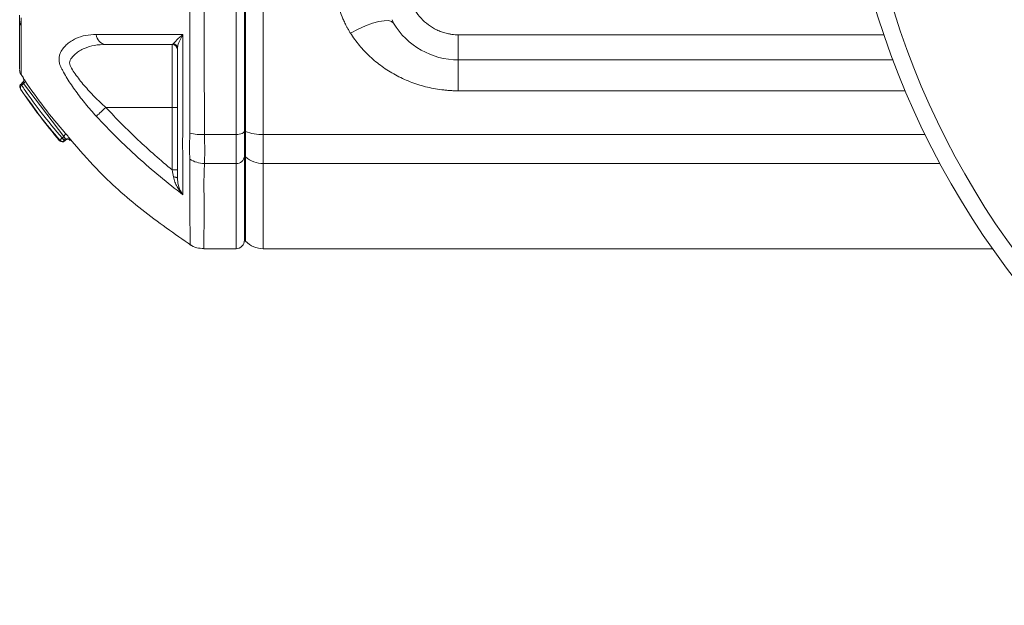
# Model space of a CAD drawing. Header units: millimetres. Extents: x -78 to 912, y -456 to 879.
# Tile 19 of 27: x 584 to 702, y 569 to 639. Entities that reach past the tile are written whole.
import ezdxf

# ---------------------------------------------------------------- set-up
doc = ezdxf.new("R2010")
doc.units = ezdxf.units.MM

msp = doc.modelspace()

# ---------------------------------------------------------------- linework, layer by layer
at = {"color": 7, "linetype": 'Continuous', "lineweight": 15}
for p, q in [((610.21, 625.41), (610.21, 713.21)), ((611.21, 625.84), (611.21, 712.77)), ((611.33, 712.82), (611.33, 625.79)), ((613.46, 713.21), (613.46, 625.41)), ((628.99, 638.69), (628.82, 639.1)), ((636.71, 637.31), (636.71, 634.31)), ((602.61, 628.65), (602.61, 636.15)), ((636.71, 634.31), (688.54, 634.31)), ((636.71, 630.63), (636.71, 634.31)), ((584.48, 632.71), (584.87, 632.16)), ((584.79, 631.64), (584.54, 631.38)), ((584.65, 631.28), (584.85, 631.48)), ((589.67, 625.2), (584.85, 631.48)), ((594.69, 628.65), (602.61, 628.65)), ((602.61, 628.65), (603.21, 628.65)), ((602.61, 621.19), (602.61, 628.65)), ((611.21, 625.84), (611.33, 625.79)), ((611.21, 622.86), (611.21, 625.84)), ((611.33, 625.79), (611.33, 622.75)), ((589.49, 625.01), (589.5, 625.02)), ((589.5, 625.02), (589.67, 625.2)), ((589.82, 624.7), (589.92, 624.8)), ((606.44, 625.41), (610.21, 625.41)), ((610.21, 621.96), (610.21, 625.41)), ((613.46, 625.41), (613.46, 621.96)), ((611.33, 622.75), (611.21, 622.86)), ((611.21, 612.81), (611.21, 622.86)), ((602.61, 621.19), (603.21, 621.19)), ((606.44, 621.96), (610.21, 621.96)), ((611.21, 612.81), (611.33, 612.69)), ((606.36, 611.81), (610.21, 611.81)), ((613.46, 611.81), (700.4, 611.81))]:
    msp.add_line(p, q, dxfattribs=at)
at = {"color": 8, "linetype": 'Continuous', "lineweight": 15}
for p, q in [((636.71, 637.31), (687.47, 637.31)), ((690, 630.63), (636.71, 630.63)), ((613.46, 625.41), (692.37, 625.41)), ((611.33, 612.69), (611.33, 622.75)), ((610.21, 611.81), (610.21, 621.96)), ((613.46, 621.96), (694.13, 621.96)), ((613.46, 621.96), (613.46, 611.81))]:
    msp.add_line(p, q, dxfattribs=at)
at = {"color": 7, "linetype": 'Continuous', "lineweight": 15, "flags": 128}
for points in [[(623.84, 637.51), (624.75, 637.98), (625.64, 638.36), (626.47, 638.67), (627.22, 638.88), (627.86, 638.98), (628.38, 638.99), (628.76, 638.89), (628.99, 638.69)], [(584.85, 631.48), (584.9, 631.53), (584.95, 631.58), (584.99, 631.63), (585.03, 631.68), (585.05, 631.72), (585.06, 631.77), (585.05, 631.81), (585.04, 631.84)], [(593.55, 627.6), (593.61, 627.66), (593.71, 627.75), (593.83, 627.86), (593.97, 627.99), (594.13, 628.14), (594.31, 628.3), (594.49, 628.47), (594.69, 628.65)], [(610.21, 625.41), (610.41, 625.41), (610.6, 625.44), (610.77, 625.48), (610.92, 625.53), (611.05, 625.6), (611.14, 625.68), (611.19, 625.76), (611.21, 625.84)], [(589.5, 625.02), (589.55, 624.97), (589.61, 624.92), (589.66, 624.86), (589.71, 624.81), (589.76, 624.77), (589.79, 624.73), (589.81, 624.71), (589.82, 624.7)], [(589.84, 625.59), (589.85, 625.56), (589.86, 625.52), (589.85, 625.47), (589.84, 625.42), (589.81, 625.36), (589.77, 625.3), (589.73, 625.25), (589.67, 625.2)], [(602.74, 620.37), (602.84, 620.36), (602.93, 620.35), (603.01, 620.33), (603.08, 620.31), (603.14, 620.29), (603.18, 620.26), (603.21, 620.23), (603.21, 620.2)]]:
    msp.add_lwpolyline(points, dxfattribs=at)
at = {"color": 8, "linetype": 'Continuous', "lineweight": 15, "flags": 128}
for points in [[(584.54, 631.38), (584.54, 631.38), (584.55, 631.38), (584.57, 631.36), (584.6, 631.32), (584.65, 631.28)], [(604.73, 612.31), (604.72, 612.61), (604.72, 613.61), (604.71, 615.36), (604.7, 617.82), (604.69, 619.94), (604.69, 622.4), (604.69, 622.4), (604.69, 622.4)]]:
    msp.add_lwpolyline(points, dxfattribs=at)
at = {"color": 7, "linetype": 'Continuous', "lineweight": 15}
msp.add_circle((782.21, 669.31), 100, dxfattribs=at)
for centre, radius, start, end in [((782.21, 669.31), 98, 0, 266.3389), ((585.29, 638.93), 0.879, 180.2029, 216.8856), ((636.71, 643.31), 9, 210.8901, 270), ((594.85, 637.44), 1.31, 184.8013, 262.698), ((602.61, 635.55), 0.6, 0, 90), ((602.63, 635.68), 0.582, 0.8576, 78.7906), ((585.41, 633.1), 1, 180, 209.9147), ((584.51, 631.92), 0.4, 314.995, 33.3882), ((613.35, 630.86), 5.45, 248.2865, 271.1003), ((589.48, 624.93), 0.4, 220.3308, 315.1023), ((590.73, 625.73), 1.44, 210.2198, 228.1949), ((590.14, 624.46), 0.4, 41.1725, 135.102), ((590.2, 624.52), 0.4, 40.9989, 135.0851), ((606.19, 631.25), 5.85, 255.0959, 272.4575), ((606.48, 625.23), 3.27, 236.6799, 269.2548), ((610.26, 622.91), 0.953, 267.1026, 356.7754), ((613.43, 625.14), 3.18, 228.7245, 270.4492), ((610.21, 612.81), 1, 270, 0), ((613.46, 614.81), 3, 225, 270)]:
    msp.add_arc(centre, radius, start, end, dxfattribs=at)
for points, knots in [([(604.69, 625.78), (604.69, 625.83), (604.69, 625.88), (604.69, 625.99), (604.69, 626.15), (604.69, 626.52), (604.69, 627.27), (604.69, 628.77), (604.69, 630.07), (604.7, 632.68), (604.7, 634.44), (604.7, 639.79), (604.71, 643.39), (604.72, 650.67), (604.72, 654.35), (604.72, 659.92), (604.72, 661.78), (604.73, 664.59), (604.73, 665.53), (604.73, 667.42), (604.73, 668.36), (604.73, 673.09), (604.72, 676.84), (604.72, 684.26), (604.71, 687.93), (604.71, 693.4), (604.71, 695.21), (604.7, 698.81), (604.7, 700.61), (604.7, 704.17), (604.7, 705.94), (604.69, 708.55), (604.69, 709.41), (604.69, 711.13), (604.69, 711.99), (604.69, 712.84)], [0, 0, 0, 0, 0.001953, 0.001953, 0.003906, 0.007813, 0.015625, 0.03125, 0.0625, 0.0625, 0.125, 0.125, 0.25, 0.25, 0.375, 0.375, 0.4375, 0.4375, 0.46875, 0.46875, 0.5, 0.5, 0.625, 0.625, 0.75, 0.75, 0.8125, 0.8125, 0.875, 0.875, 0.9375, 0.9375, 0.96875, 0.96875, 1, 1, 1, 1]), ([(606.44, 713.21), (606.44, 713.1), (606.44, 712.99), (606.44, 712.78), (606.44, 712.46), (606.43, 711.7), (606.43, 710.19), (606.43, 708.88), (606.42, 706.25), (606.42, 704.47), (606.41, 700.88), (606.41, 699.06), (606.4, 695.43), (606.4, 693.6), (606.38, 688.09), (606.38, 684.38), (606.36, 676.9), (606.36, 673.12), (606.36, 667.4), (606.36, 665.5), (606.37, 661.72), (606.37, 659.84), (606.38, 654.22), (606.38, 650.52), (606.4, 643.17), (606.41, 639.54), (606.42, 634.15), (606.42, 632.37), (606.43, 629.73), (606.43, 628.86), (606.43, 627.56), (606.43, 626.91), (606.44, 626.16), (606.44, 625.83), (606.44, 625.62), (606.44, 625.51), (606.44, 625.41)], [0, 0, 0, 0, 0.003906, 0.003906, 0.007812, 0.015625, 0.03125, 0.0625, 0.0625, 0.125, 0.125, 0.1875, 0.1875, 0.25, 0.25, 0.375, 0.375, 0.5, 0.5, 0.5625, 0.5625, 0.625, 0.625, 0.75, 0.75, 0.875, 0.875, 0.9375, 0.9375, 0.96875, 0.96875, 0.984375, 0.992188, 0.996094, 0.996094, 1, 1, 1, 1]), ([(623.84, 637.51), (623.78, 637.62), (623.65, 637.83), (623.46, 638.15), (623.27, 638.52), (623.06, 638.95), (622.77, 639.62), (622.47, 640.47), (622.15, 641.7), (622.02, 642.74), (621.98, 643.56), (621.97, 643.96), (621.98, 644.37), (621.99, 644.64), (622, 644.78)], [0, 0, 0, 0, 0.049679, 0.097577, 0.143725, 0.215045, 0.287205, 0.430327, 0.573223, 0.786866, 0.840618, 0.893513, 0.944668, 1, 1, 1, 1]), ([(630.71, 643.31), (630.71, 643.23), (630.72, 643.07), (630.73, 642.84), (630.75, 642.6), (630.79, 642.37), (630.85, 642.02), (630.96, 641.56), (631.16, 641.01), (631.41, 640.47), (631.82, 639.8), (632.44, 639.04), (633.21, 638.41), (633.88, 638.01), (634.41, 637.76), (634.97, 637.56), (635.48, 637.43), (635.93, 637.35), (636.32, 637.31), (636.58, 637.31), (636.71, 637.31)], [0, 0, 0, 0, 0.025062, 0.050062, 0.075037, 0.100027, 0.125071, 0.187556, 0.2501, 0.312585, 0.375129, 0.500007, 0.624885, 0.68737, 0.749914, 0.812399, 0.874943, 0.91662, 0.958245, 1, 1, 1, 1]), ([(584.41, 638.93), (584.41, 638.96), (584.41, 638.99), (584.41, 639.08), (584.41, 639.14), (584.41, 639.26), (584.41, 639.33), (584.41, 639.44), (584.41, 639.47), (584.41, 639.55), (584.41, 639.59), (584.41, 639.63)], [0, 0, 0, 0, 0.25, 0.25, 0.5, 0.5, 0.75, 0.75, 0.875, 0.875, 1, 1, 1, 1]), ([(584.41, 633.16), (584.41, 633.16), (584.41, 633.17), (584.41, 633.79), (584.41, 634.94), (584.41, 636.6), (584.41, 638.15), (584.41, 638.93)], [0, 0, 0, 0, 0.1516857, 0.3608863, 0.5700875, 0.7850437, 1, 1, 1, 1]), ([(584.59, 639.34), (584.58, 639.24), (584.58, 639.15), (584.58, 638.97), (584.57, 638.89), (584.57, 638.66), (584.58, 638.53), (584.59, 638.43)], [0, 0, 0, 0, 0.25, 0.25, 0.5, 0.5, 1, 1, 1, 1]), ([(584.59, 638.43), (584.59, 638.43), (584.59, 638.42), (584.59, 638.41), (584.59, 638.4)], [0, 0, 0, 0, 0.00075, 1, 1, 1, 1]), ([(636.71, 630.63), (636.54, 630.63), (636.21, 630.63), (635.71, 630.66), (635.23, 630.7), (634.57, 630.77), (633.76, 630.89), (632.49, 631.18), (630.94, 631.67), (629.2, 632.49), (627.59, 633.5), (626.39, 634.48), (625.51, 635.35), (624.91, 636.03), (624.35, 636.75), (624.01, 637.26), (623.84, 637.51)], [0, 0, 0, 0, 0.033831, 0.064062, 0.096049, 0.128068, 0.191813, 0.255655, 0.381557, 0.507938, 0.631725, 0.755787, 0.817186, 0.878284, 0.937631, 1, 1, 1, 1]), ([(589.28, 635.19), (589.5, 635.59), (589.78, 635.92), (590.24, 636.33), (590.4, 636.45), (590.74, 636.67), (590.92, 636.77), (591.47, 637.03), (591.86, 637.15), (592.68, 637.3), (593.11, 637.34), (593.55, 637.33)], [0, 0, 0, 0, 0.25, 0.25, 0.375, 0.375, 0.5, 0.5, 0.75, 0.75, 1, 1, 1, 1]), ([(593.55, 637.33), (595.81, 637.33), (599.08, 637.32), (602.75, 637.32), (603.88, 637.32)], [0, 0, 0, 0, 0.691775, 1, 1, 1, 1]), ([(602.74, 636.25), (602.82, 636.35), (603.02, 636.58), (603.49, 636.99), (603.82, 637.27), (603.88, 637.32), (603.88, 637.32)], [0, 0, 0, 0, 0.359569, 0.882964, 0.996451, 1, 1, 1, 1]), ([(603.88, 637.32), (603.88, 637.32), (603.84, 637.25), (603.61, 636.85), (603.3, 636.24), (603.24, 635.85), (603.21, 635.69)], [0, 0, 0, 0, 0.003538, 0.117046, 0.640535, 1, 1, 1, 1]), ([(589.28, 633.56), (589.22, 633.69), (589.18, 633.82), (589.13, 634.1), (589.11, 634.24), (589.11, 634.51), (589.13, 634.65), (589.18, 634.92), (589.22, 635.06), (589.28, 635.19)], [0, 0, 0, 0, 0.25, 0.25, 0.5, 0.5, 0.75, 0.75, 1, 1, 1, 1]), ([(594.69, 636.15), (594.22, 636.15), (593.77, 636.11), (592.92, 635.97), (592.51, 635.85), (591.93, 635.6), (591.74, 635.5), (591.38, 635.28), (591.22, 635.16), (590.9, 634.88), (590.75, 634.73), (590.55, 634.47), (590.48, 634.38), (590.39, 634.19), (590.36, 634.08), (590.36, 633.86), (590.38, 633.75), (590.44, 633.58), (590.46, 633.53), (590.53, 633.42), (590.56, 633.36), (590.73, 633.09), (590.88, 632.86), (591.2, 632.41), (591.37, 632.18), (591.72, 631.72), (591.91, 631.49), (592.3, 631.04), (592.5, 630.81), (592.91, 630.36), (593.12, 630.14), (593.77, 629.49), (594.22, 629.06), (594.69, 628.65)], [0, 0, 0, 0, 0.125, 0.125, 0.25, 0.25, 0.3125, 0.3125, 0.375, 0.375, 0.4375, 0.4375, 0.46875, 0.46875, 0.5, 0.5, 0.53125, 0.53125, 0.546875, 0.546875, 0.5625, 0.5625, 0.625, 0.625, 0.6875, 0.6875, 0.75, 0.75, 0.8125, 0.8125, 0.875, 0.875, 1, 1, 1, 1]), ([(602.61, 636.15), (601.2, 636.15), (599.84, 636.15), (597.2, 636.15), (595.92, 636.15), (594.69, 636.15)], [0, 0, 0, 0, 0.5, 0.5, 1, 1, 1, 1]), ([(603.21, 620.2), (603.21, 620.89), (603.21, 621.63), (603.21, 622.82), (603.21, 623.24), (603.21, 623.77), (603.21, 623.87), (603.21, 624.04), (603.21, 624.09), (603.21, 624.21), (603.21, 624.27), (603.21, 624.59), (603.21, 624.9), (603.21, 625.44), (603.21, 625.63), (603.21, 626.02), (603.21, 626.23), (603.21, 626.65), (603.21, 626.86), (603.21, 627.29), (603.21, 628.38), (603.21, 629.47), (603.21, 632.1), (603.21, 633.88), (603.21, 635.69)], [0, 0, 0, 0, 0.25, 0.25, 0.375, 0.375, 0.40625, 0.40625, 0.421875, 0.421875, 0.4375, 0.4375, 0.5, 0.5, 0.53125, 0.53125, 0.5625, 0.5625, 0.59375, 0.59375, 0.625, 0.75, 0.75, 1, 1, 1, 1]), ([(593.55, 627.6), (593.11, 628.08), (592.68, 628.57), (591.87, 629.55), (591.48, 630.06), (590.74, 631.08), (590.4, 631.59), (589.93, 632.34), (589.79, 632.59), (589.58, 632.96), (589.52, 633.08), (589.39, 633.32), (589.33, 633.44), (589.28, 633.56)], [0, 0, 0, 0, 0.25, 0.25, 0.5, 0.5, 0.75, 0.75, 0.875, 0.875, 0.9375, 0.9375, 1, 1, 1, 1]), ([(584.54, 631.38), (584.54, 631.38), (584.5, 631.35), (584.46, 631.27), (584.43, 631.17), (584.43, 631.06), (584.46, 630.93), (584.51, 630.84), (584.54, 630.79)], [0, 0, 0, 0, 0.041057, 0.213945, 0.368243, 0.528207, 0.712654, 1, 1, 1, 1]), ([(584.65, 631.28), (584.56, 631.21), (584.51, 631.12), (584.48, 630.94), (584.49, 630.86), (584.54, 630.79)], [0, 0, 0, 0, 0.5, 0.5, 1, 1, 1, 1]), ([(584.51, 630.83), (585.26, 629.75), (586.73, 627.63), (588.37, 625.64), (589.17, 624.67)], [0, 0, 0, 0, 0.509091, 1, 1, 1, 1]), ([(589.23, 624.72), (588.4, 625.68), (586.86, 627.45), (585.43, 629.61), (584.63, 630.6), (584.54, 630.79), (584.54, 630.79)], [0, 0, 0, 0, 0.495374, 0.922278, 0.999992, 1, 1, 1, 1]), ([(584.65, 631.28), (584.78, 631.07), (585.53, 629.96), (587.09, 627.82), (588.64, 626), (589.49, 625.01)], [0, 0, 0, 0, 0.094019, 0.504681, 1, 1, 1, 1]), ([(594.69, 628.65), (595.92, 627.31), (597.19, 626.03), (599.84, 623.54), (601.21, 622.34), (602.61, 621.19)], [0, 0, 0, 0, 0.5, 0.5, 1, 1, 1, 1]), ([(603.88, 618.24), (602.03, 619.64), (600.23, 621.13), (596.78, 624.25), (595.13, 625.89), (593.55, 627.6)], [0, 0, 0, 0, 0.5, 0.5, 1, 1, 1, 1]), ([(603.87, 626.17), (603.86, 626), (603.86, 625.82), (603.85, 625.49), (603.85, 625.32), (603.84, 624.84), (603.84, 624.54), (603.84, 623.98), (603.84, 623.73), (603.85, 623.38), (603.85, 623.27), (603.86, 623.06), (603.86, 622.96), (603.87, 622.87)], [0, 0, 0, 0, 0.125, 0.125, 0.25, 0.25, 0.5, 0.5, 0.75, 0.75, 0.875, 0.875, 1, 1, 1, 1]), ([(604.69, 625.6), (604.69, 625.66), (604.69, 625.72), (604.69, 625.78), (604.69, 625.78), (604.69, 625.78), (604.69, 625.78)], [0, 0, 0, 0, 0.0002029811, 0.0002029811, 0.0002029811, 0.0002030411, 0.0002030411, 0.0002030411, 0.0002030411]), ([(589.23, 624.72), (589.23, 624.72), (589.23, 624.73), (589.23, 624.74), (589.25, 624.78), (589.3, 624.83), (589.36, 624.89), (589.43, 624.96), (589.47, 624.99), (589.49, 625.01)], [0, 0, 0, 0, 0.00659, 0.209605, 0.34124, 0.530652, 0.733874, 0.877909, 1, 1, 1, 1]), ([(589.23, 624.72), (589.23, 624.72), (589.25, 624.69), (589.31, 624.65), (589.4, 624.6), (589.5, 624.58), (589.61, 624.59), (589.7, 624.62), (589.75, 624.65), (589.77, 624.66)], [0, 0, 0, 0, 0.006615, 0.20964, 0.341531, 0.530699, 0.733916, 0.877913, 1, 1, 1, 1]), ([(589.92, 624.8), (589.92, 624.8), (589.92, 624.81), (589.91, 624.83), (589.89, 624.88), (589.84, 624.95), (589.79, 625.03), (589.73, 625.12), (589.69, 625.17), (589.67, 625.2)], [0, 0, 0, 0, 0.030964, 0.191404, 0.353108, 0.515544, 0.677836, 0.839318, 1, 1, 1, 1]), ([(589.84, 625.59), (589.89, 625.54), (589.98, 625.43), (590.14, 625.25), (590.28, 625.07), (590.4, 624.93), (590.48, 624.82), (590.5, 624.79), (590.5, 624.78), (590.5, 624.78)], [0, 0, 0, 0, 0.161015, 0.32199, 0.483434, 0.645276, 0.807166, 0.968726, 1, 1, 1, 1]), ([(590.51, 624.78), (591.51, 623.62), (594.1, 620.62), (598.89, 616.36), (602.88, 613.58), (604.87, 612.2)], [0, 0, 0, 0, 0.239957, 0.619474, 1, 1, 1, 1]), ([(604.69, 622.5), (604.68, 622.89), (604.67, 623.69), (604.68, 624.96), (604.69, 625.6)], [0, 0, 0, 0, 0.4931258, 1, 1, 1, 1]), ([(606.44, 625.41), (606.45, 625.03), (606.46, 624.68), (606.47, 624.01), (606.47, 623.69), (606.47, 622.81), (606.46, 622.33), (606.44, 621.96)], [0, 0, 0, 0, 0.25, 0.25, 0.5, 0.5, 1, 1, 1, 1]), ([(603.87, 622.87), (603.87, 622.87), (603.87, 622.81), (603.87, 621.17), (603.88, 619.68), (603.88, 618.24)], [0, 0, 0, 0, 0.000005, 0.0308843, 1, 1, 1, 1]), ([(604.69, 622.4), (604.69, 622.4), (604.69, 622.44), (604.69, 622.47), (604.69, 622.5)], [0, 0, 0, 0, 0.000297, 1, 1, 1, 1]), ([(602.74, 620.37), (602.78, 620.15), (602.84, 619.95), (602.99, 619.56), (603.08, 619.37), (603.27, 619.01), (603.38, 618.85), (603.62, 618.53), (603.75, 618.38), (603.88, 618.24)], [0, 0, 0, 0, 0.25, 0.25, 0.5, 0.5, 0.75, 0.75, 1, 1, 1, 1]), ([(603.21, 620.2), (603.24, 619.95), (603.29, 619.3), (603.58, 618.68), (603.82, 618.32), (603.88, 618.24), (603.88, 618.24)], [0, 0, 0, 0, 0.32657, 0.837934, 0.996456, 1, 1, 1, 1]), ([(604.72, 612.3), (604.72, 612.3), (604.94, 612.11), (605.51, 611.89), (606.08, 611.84), (606.36, 611.82)], [0, 0, 0, 0, 0.00342, 0.505734, 1, 1, 1, 1])]:
    msp.add_open_spline(points, degree=3, knots=knots, dxfattribs=at)
at = {"color": 8, "linetype": 'Continuous', "lineweight": 15}
for points, knots in [([(584.59, 638.4), (584.59, 637.64), (584.58, 636.13), (584.58, 634.45), (584.58, 633.27), (584.57, 632.63), (584.57, 632.62), (584.57, 632.62)], [0, 0, 0, 0, 0.2092245, 0.4184495, 0.6334094, 0.8483701, 1, 1, 1, 1]), ([(584.85, 631.48), (584.85, 631.49), (584.83, 631.53), (584.81, 631.58), (584.8, 631.63), (584.79, 631.63), (584.79, 631.64)], [0, 0, 0, 0, 0.0898852, 0.4119579, 0.7222444, 1, 1, 1, 1]), ([(584.85, 632.14), (584.85, 632.13), (584.85, 632.12), (584.91, 632.03), (584.98, 631.93), (585.03, 631.86), (585.04, 631.84)], [0, 0, 0, 0, 0.28166, 0.595648, 0.912898, 1, 1, 1, 1]), ([(589.17, 624.67), (589.17, 624.67), (589.17, 624.67), (589.19, 624.68), (589.22, 624.72), (589.23, 624.72)], [0, 0, 0, 0, 0.000007, 0.859304, 1, 1, 1, 1]), ([(590.5, 624.78), (590.47, 624.74), (590.43, 624.7), (590.45, 624.72), (590.45, 624.73)], [0, 0, 0, 0, 0.914388, 1, 1, 1, 1]), ([(606.44, 621.96), (606.41, 621.1), (606.35, 619.39), (606.45, 616.64), (606.38, 614.05), (606.37, 612.15), (606.36, 611.93), (606.36, 611.83)], [0, 0, 0, 0, 0.133412, 0.266861, 0.51374, 0.761406, 1, 1, 1, 1])]:
    msp.add_open_spline(points, degree=3, knots=knots, dxfattribs=at)
at = {"color": 7, "linetype": 'Continuous', "lineweight": 15}
for points in [[(603.88, 637.32), (603.88, 633.52), (603.87, 629.79), (603.87, 626.17)], [(602.61, 636.15), (602.66, 636.15), (602.7, 636.18), (602.74, 636.25)], [(585.04, 631.84), (586.5, 629.65), (588.1, 627.56), (589.84, 625.59)], [(589.82, 624.7), (589.8, 624.69), (589.79, 624.68), (589.77, 624.66)], [(602.74, 620.37), (602.7, 620.64), (602.66, 620.91), (602.61, 621.19)]]:
    msp.add_open_spline(points, degree=3, dxfattribs=at)

doc.saveas('drawing.dxf')
